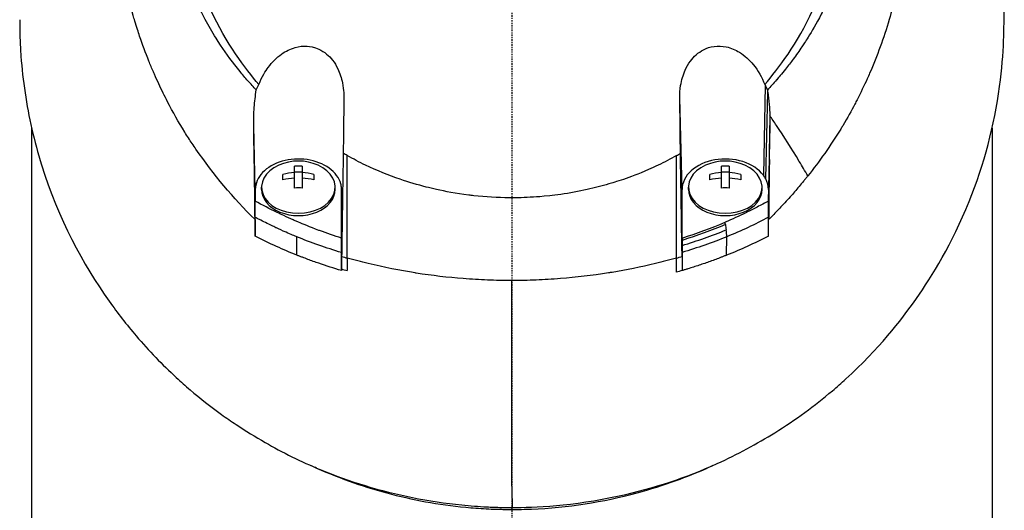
# Model space of a CAD drawing. Header units: millimetres. Extents: x 0 to 4378, y 0 to 2376.
# Tile 172 of 224: x 2207 to 2299, y 1710 to 1756. Entities that reach past the tile are written whole.
import ezdxf

# ---------------------------------------------------------------- set-up
doc = ezdxf.new("R2010")
doc.units = ezdxf.units.MM
doc.header["$LTSCALE"] = 0.2
doc.linetypes.add('CENTER2', pattern=[1.125, 0.75, -0.125, 0.125, -0.125])
doc.layers.add('02_Center Line', color=1, linetype='CENTER2')

# ---------------------------------------------------------------- blocks, each defined once
blk = doc.blocks.new('Blk$A01R1-4W24F')
for p, q in [((23.754, 1090.02), (23.572, 1081.611)), ((15.954, 1080.274), (15.742, 1088.861)), ((23.789, 1081.268), (23.976, 1089.402)), ((-45, 1086.043), (-45, 1040.65)), ((-24.042, 1080.274), (-24.19, 1086.281)), ((24.19, 1086.262), (24.042, 1080.274)), ((45, 1086.009), (45, 1040.65)), ((-20.363, 1080.413), (-20.363, 1082.463)), ((-19.638, 1082.463), (-19.638, 1080.413)), ((19.637, 1080.413), (19.637, 1082.463)), ((20.362, 1082.463), (20.362, 1080.413)), ((24.042, 1079.192), (24.138, 1083.081)), ((-21.45, 1081.182), (-21.45, 1081.694)), ((-20.363, 1081.936), (-19.638, 1081.936)), ((-18.55, 1081.694), (-18.55, 1081.182)), ((18.55, 1081.182), (18.55, 1081.694)), ((19.637, 1081.936), (20.362, 1081.936)), ((21.45, 1081.694), (21.45, 1081.182)), ((-24.042, 1080.274), (-24.042, 1079.185)), ((-23.45, 1080.274), (-23.45, 1080.486)), ((-16.55, 1080.274), (-16.55, 1080.486)), ((15.954, 1075.731), (15.954, 1080.274)), ((16.55, 1080.274), (16.55, 1080.486)), ((23.45, 1080.274), (23.45, 1080.486)), ((24.042, 1080.274), (24.042, 1079.192)), ((-15.877, 1078.852), (-15.954, 1075.724)), ((-21.5, 1077.886), (-21.5, 1077.886)), ((21.5, 1077.884), (21.5, 1077.885)), ((-18.5, 1076.609), (-18.5, 1076.611)), ((16.491, 1075.902), (16.49, 1075.902)), ((18.5, 1076.609), (18.5, 1076.609)), ((-20.133, 1074.124), (-20.143, 1075.844)), ((-18.5, 1075.214), (-18.5, 1075.214)), ((-15.954, 1075.569), (-15.954, 1073.766)), ((15.954, 1075.512), (15.954, 1074.004)), ((20.133, 1074.124), (20.143, 1075.849)), ((-0.001, 1050.314), (0.032, 1050.495))]:
    blk.add_line(p, q)
for centre, radius, start, end in [((0, 1097), 34, 349.8634, 349.87184), ((-20, 1078.421), 4.52, 65.95452, 114.04548), ((20, 1078.421), 4.52, 65.95452, 114.04548)]:
    blk.add_arc(centre, radius, start, end)
for centre, major_axis, ratio, start_param, end_param in [((25.746, 1083.82), (-4.318, 6.861), 0.066355, 5.03673, 5.186484), ((-15.465, 1127.65), (0.009, -189.034), 0.000173, 1.282225, 1.334851), ((-20, 1080.486), (-3.45, 0), 0.706849, 5.275451, 10.432512), ((-20, 1079.446), (-4.281, 0), 0.707364, 4.627603, 4.797175), ((20, 1080.486), (-3.45, 0), 0.706849, 5.275451, 10.432512), ((20, 1079.446), (-4.281, 0), 0.707364, 4.627603, 4.797175), ((-82.949, 1038.089), (-122.611, -1.093), 0.817867, 3.578968, 3.594019), ((-20, 1078.677), (-4.505, 0), 0.707364, 4.792943, 5.040089), ((-20, 1078.677), (-4.505, 0), 0.707364, 4.384689, 4.631835), ((20, 1078.677), (-4.505, 0), 0.707364, 4.792943, 5.040089), ((20, 1078.677), (-4.505, 0), 0.707364, 4.384689, 4.631835), ((19.998, 1080.274), (4.044, 0), 0.706849, 0.355192, 0.486778), ((-20, 1078.165), (4.505, 0), 0.707364, 1.65135, 1.898497), ((-20, 1078.165), (4.505, 0), 0.707364, 1.243096, 1.490243), ((20, 1078.165), (4.505, 0), 0.707364, 1.65135, 1.898497), ((20, 1078.165), (4.505, 0), 0.707364, 1.243096, 1.490243), ((21.007, 1080.402), (-3.021, 0.364), 0.806654, 3.238126, 3.649365), ((-20, 1080.274), (-3.45, 0), 0.706849, 0, 3.141593), ((-20, 1077.396), (4.281, 0), 0.707364, 1.486011, 1.655582), ((20, 1080.274), (-3.45, 0), 0.706849, 0, 3.141593), ((20, 1077.396), (4.281, 0), 0.707364, 1.486011, 1.655582), ((14.734, 2513.997), (-15.358, 2810.661), 0.019308, 2.107157, 2.107804), ((-17.57, 2507.736), (-13.082, -2797.514), 0.020098, 1.033584, 1.034234), ((20, 1076.395), (-3.531, 0), 0.707072, 0.192677, 0.192795), ((-0.557, 1099.867), (40.367, -0.369), 0.695009, 4.327531, 4.341375), ((312.34, 1070.264), (-327.572, 13.055), 0.877312, 0.032916, 0.036985), ((0.485, 1099.99), (-40.482, -0.373), 0.696524, 1.942527, 1.956452), ((14.673, 1501.593), (-0.363, 893.074), 0.000745, 4.21124, 4.21293), ((-0.263, 1098.978), (40.766, 0.275), 0.693469, 4.312155, 4.326464), ((-0.101, 1108.949), (-0.016, 181.659), 0.000557, 4.396308, 4.506169), ((31.934, 1245.725), (11.016, 393.304), 0.077455, 2.086587, 2.092395)]:
    blk.add_ellipse(centre, major_axis=major_axis, ratio=ratio, start_param=start_param, end_param=end_param)
for points, knots in [([(-24.065, 1077.464), (-26.106, 1079.481), (-27.952, 1081.673), (-29.837, 1084.399), (-30.073, 1084.751), (-30.42, 1085.286), (-30.54, 1085.475), (-31.26, 1086.624), (-31.751, 1087.501), (-32.527, 1089.014), (-32.815, 1089.599), (-33.22, 1090.462), (-33.359, 1090.766), (-33.528, 1091.15), (-33.563, 1091.232), (-33.736, 1091.633), (-33.875, 1091.965), (-34.321, 1093.07), (-34.611, 1093.849), (-34.947, 1094.84), (-35.014, 1095.044), (-35.166, 1095.517), (-35.25, 1095.787), (-35.383, 1096.233), (-35.434, 1096.409), (-36.161, 1098.963), (-36.621, 1101.398), (-36.904, 1104.486), (-36.946, 1105.117), (-36.999, 1106.366), (-37.009, 1106.982), (-36.995, 1108.815), (-36.927, 1110.027), (-36.763, 1111.561), (-36.724, 1111.884), (-36.639, 1112.519), (-36.592, 1112.844), (-36.515, 1113.325), (-36.489, 1113.484), (-36.437, 1113.788), (-36.41, 1113.939), (-36.28, 1114.652), (-36.161, 1115.223), (-35.959, 1116.086), (-35.886, 1116.38), (-35.735, 1116.958), (-35.657, 1117.244), (-35.411, 1118.101), (-35.233, 1118.666), (-34.66, 1120.345), (-34.22, 1121.45), (-33.235, 1123.611), (-32.688, 1124.669), (-31.484, 1126.739), (-30.832, 1127.744), (-29.779, 1129.202), (-29.416, 1129.682), (-28.665, 1130.621), (-28.279, 1131.081), (-27.483, 1131.984), (-27.072, 1132.428), (-24.96, 1134.599), (-23.102, 1136.174), (-19.561, 1138.634), (-17.948, 1139.589), (-15.016, 1141.055), (-13.725, 1141.615), (-11.912, 1142.29), (-11.413, 1142.464), (-10.691, 1142.7), (-10.47, 1142.769), (-9.834, 1142.965), (-9.413, 1143.086), (-8.267, 1143.397), (-7.528, 1143.575), (-6.226, 1143.847), (-5.665, 1143.951), (-4.892, 1144.075), (-4.68, 1144.107), (-3.726, 1144.242), (-2.981, 1144.323), (-1.487, 1144.432), (-0.738, 1144.46), (0.012, 1144.46)], [0.000001, 0.000001, 0.000001, 0.000001, 0.87198, 0.87198, 0.998176, 0.998176, 1.064575, 1.064575, 1.41457, 1.41457, 1.596219, 1.596219, 1.693857, 1.693857, 1.719166, 1.719166, 1.837725, 1.837725, 2.111396, 2.111396, 2.182409, 2.182409, 2.276499, 2.276499, 2.337341, 2.337341, 3.162147, 3.162147, 3.373842, 3.373842, 3.579811, 3.579811, 3.984502, 3.984502, 4.09507, 4.09507, 4.202311, 4.202311, 4.255972, 4.255972, 4.304596, 4.304596, 4.486711, 4.486711, 4.581165, 4.581165, 4.673894, 4.673894, 4.859509, 4.859509, 5.231419, 5.231419, 5.60592, 5.60592, 5.979077, 5.979077, 6.165933, 6.165933, 6.351964, 6.351964, 6.539189, 6.539189, 7.288579, 7.288579, 7.860772, 7.860772, 8.290537, 8.290537, 8.451715, 8.451715, 8.522248, 8.522248, 8.654959, 8.654959, 8.889881, 8.889881, 9.06617, 9.06617, 9.132077, 9.132077, 9.362293, 9.362293, 9.592797, 9.592797, 9.592797, 9.592797]), ([(0.012, 1144.46), (0.798, 1144.46), (1.618, 1144.429), (2.467, 1144.36), (3.256, 1144.297), (4.07, 1144.202), (4.907, 1144.073), (5.088, 1144.045), (5.27, 1144.015), (5.453, 1143.984), (6.94, 1143.73), (8.355, 1143.393), (9.696, 1143.003), (10.052, 1142.899), (10.403, 1142.791), (10.749, 1142.68), (11.955, 1142.292), (13.142, 1141.845), (14.307, 1141.342), (15.804, 1140.695), (17.262, 1139.954), (18.669, 1139.124), (19.292, 1138.756), (19.906, 1138.37), (20.509, 1137.967), (21.268, 1137.46), (22.003, 1136.93), (22.713, 1136.38), (24.02, 1135.367), (25.24, 1134.284), (26.371, 1133.146), (27.123, 1132.389), (27.835, 1131.608), (28.506, 1130.806), (28.877, 1130.363), (29.234, 1129.916), (29.577, 1129.464), (30.589, 1128.134), (31.485, 1126.768), (32.27, 1125.385), (32.961, 1124.169), (33.565, 1122.94), (34.09, 1121.71), (34.824, 1119.988), (35.387, 1118.296), (35.812, 1116.665), (35.846, 1116.536), (35.879, 1116.407), (35.911, 1116.278), (36.011, 1115.876), (36.104, 1115.473), (36.189, 1115.071), (36.275, 1114.664), (36.354, 1114.258), (36.426, 1113.852), (36.498, 1113.442), (36.564, 1113.033), (36.623, 1112.624), (36.681, 1112.226), (36.732, 1111.827), (36.777, 1111.429), (36.778, 1111.415), (36.78, 1111.401), (36.782, 1111.387), (36.972, 1109.672), (37.036, 1107.992), (36.994, 1106.36), (36.948, 1104.603), (36.782, 1102.903), (36.522, 1101.272), (36.498, 1101.12), (36.473, 1100.969), (36.447, 1100.818), (36.177, 1099.237), (35.814, 1097.69), (35.37, 1096.185), (34.858, 1094.453), (34.238, 1092.774), (33.534, 1091.163), (33.459, 1090.992), (33.383, 1090.822), (33.306, 1090.651), (33.008, 1089.996), (32.688, 1089.336), (32.359, 1088.69), (32.285, 1088.545), (32.211, 1088.4), (32.135, 1088.255), (31.818, 1087.648), (31.463, 1086.998), (31.016, 1086.254), (30.954, 1086.15), (30.889, 1086.044), (30.823, 1085.937), (30.362, 1085.185), (29.847, 1084.406), (29.318, 1083.655), (28.807, 1082.931), (28.283, 1082.232), (27.742, 1081.554)], [0, 0, 0, 0, 0.0293646, 0.0293646, 0.0293646, 0.0566154, 0.0566154, 0.0566154, 0.0625, 0.0625, 0.0625, 0.1118856, 0.1118856, 0.1118856, 0.125, 0.125, 0.125, 0.1687706, 0.1687706, 0.1687706, 0.2250488, 0.2250488, 0.2250488, 0.25, 0.25, 0.25, 0.2807426, 0.2807426, 0.2807426, 0.3373462, 0.3373462, 0.3373462, 0.375, 0.375, 0.375, 0.394127, 0.394127, 0.394127, 0.4504604, 0.4504604, 0.4504604, 0.5, 0.5, 0.5, 0.5625, 0.5625, 0.5625, 0.5671142, 0.5671142, 0.5671142, 0.581501, 0.581501, 0.581501, 0.5960263, 0.5960263, 0.5960263, 0.6106942, 0.6106942, 0.6106942, 0.625, 0.625, 0.625, 0.6254725, 0.6254725, 0.6254725, 0.6826656, 0.6826656, 0.6826656, 0.7442648, 0.7442648, 0.7442648, 0.75, 0.75, 0.75, 0.8049855, 0.8049855, 0.8049855, 0.8682916, 0.8682916, 0.8682916, 0.875, 0.875, 0.875, 0.9005062, 0.9005062, 0.9005062, 0.90625, 0.90625, 0.90625, 0.9336735, 0.9336735, 0.9336735, 0.9375, 0.9375, 0.9375, 0.9693103, 0.9693103, 0.9693103, 1, 1, 1, 1]), ([(-23.946, 1089.596), (-24.213, 1089.878), (-24.475, 1090.168), (-24.979, 1090.743), (-25.228, 1091.037), (-25.633, 1091.534), (-25.794, 1091.735), (-26.581, 1092.748), (-27.171, 1093.586), (-28.079, 1095.029), (-28.421, 1095.617), (-29.171, 1097.009), (-29.566, 1097.827), (-30.125, 1099.132), (-30.316, 1099.611), (-30.698, 1100.647), (-30.886, 1101.204), (-31.251, 1102.411), (-31.424, 1103.06), (-31.748, 1104.461), (-31.891, 1105.215), (-32.135, 1106.837), (-32.226, 1107.708), (-32.293, 1108.807), (-32.304, 1109.032), (-32.331, 1109.752), (-32.337, 1110.251), (-32.324, 1111.244), (-32.305, 1111.738), (-32.242, 1112.732), (-32.197, 1113.23), (-32.083, 1114.213), (-32.013, 1114.709), (-31.858, 1115.631), (-31.77, 1116.099), (-31.618, 1116.802), (-31.56, 1117.054), (-31.381, 1117.791), (-31.252, 1118.269), (-30.98, 1119.182), (-30.843, 1119.608), (-30.529, 1120.514), (-30.351, 1120.987), (-29.973, 1121.92), (-29.773, 1122.38), (-28.713, 1124.659), (-27.681, 1126.4), (-26.178, 1128.446), (-25.866, 1128.85), (-25.223, 1129.641), (-24.891, 1130.029), (-23.869, 1131.167), (-23.15, 1131.893), (-21.638, 1133.278), (-20.846, 1133.937), (-19.314, 1135.091), (-18.584, 1135.595), (-16.518, 1136.9), (-15.143, 1137.638), (-12.645, 1138.759), (-11.549, 1139.183), (-9.592, 1139.823), (-8.742, 1140.065), (-7.238, 1140.429), (-6.589, 1140.567), (-5.69, 1140.729), (-5.444, 1140.77), (-4.337, 1140.945), (-3.473, 1141.047), (-1.733, 1141.183), (-0.861, 1141.218), (0.011, 1141.217)], [0.000001, 0.000001, 0.000001, 0.000001, 0.11946, 0.11946, 0.241052, 0.241052, 0.321692, 0.321692, 0.643653, 0.643653, 0.858623, 0.858623, 1.144694, 1.144694, 1.308122, 1.308122, 1.494874, 1.494874, 1.708069, 1.708069, 1.951832, 1.951832, 2.230695, 2.230695, 2.303189, 2.303189, 2.46479, 2.46479, 2.625297, 2.625297, 2.787922, 2.787922, 2.946664, 2.946664, 3.08253, 3.08253, 3.156368, 3.156368, 3.305764, 3.305764, 3.43529, 3.43529, 3.579096, 3.579096, 3.721833, 3.721833, 4.292184, 4.292184, 4.435257, 4.435257, 4.578157, 4.578157, 4.862917, 4.862917, 5.148905, 5.148905, 5.393875, 5.393875, 5.822939, 5.822939, 6.144758, 6.144758, 6.385994, 6.385994, 6.566823, 6.566823, 6.63475, 6.63475, 6.873456, 6.873456, 7.112007, 7.112007, 7.112007, 7.112007]), ([(0.011, 1141.217), (0.381, 1141.217), (1.185, 1141.219), (2.417, 1141.13), (3.126, 1141.079), (3.691, 1141.016), (4.113, 1140.964), (4.409, 1140.927), (4.635, 1140.896), (4.792, 1140.873), (5.923, 1140.708), (7.045, 1140.486), (8.151, 1140.208), (8.588, 1140.099), (9.022, 1139.98), (9.454, 1139.853), (10.334, 1139.594), (11.202, 1139.3), (12.056, 1138.971), (13.181, 1138.537), (14.281, 1138.044), (15.349, 1137.493), (15.493, 1137.419), (15.632, 1137.345), (15.767, 1137.274), (17.391, 1136.406), (18.342, 1135.747), (18.735, 1135.479), (18.776, 1135.451), (18.939, 1135.341), (19.22, 1135.142), (19.732, 1134.779), (20.639, 1134.126), (21.837, 1133.074), (22.012, 1132.92), (22.186, 1132.764), (22.358, 1132.606), (23.34, 1131.706), (24.27, 1130.741), (25.138, 1129.718), (25.802, 1128.935), (26.429, 1128.118), (27.017, 1127.27), (27.195, 1127.012), (27.362, 1126.763), (27.518, 1126.522), (28.57, 1124.904), (29.148, 1123.714), (29.456, 1123.067), (29.499, 1122.976), (29.536, 1122.896), (29.569, 1122.827), (29.791, 1122.347), (30.319, 1121.231), (30.906, 1119.401), (31.039, 1118.987), (31.174, 1118.536), (31.305, 1118.048), (31.545, 1117.158), (31.722, 1116.337), (31.856, 1115.591), (32.033, 1114.612), (32.136, 1113.764), (32.202, 1113.053), (32.247, 1112.571), (32.277, 1112.122), (32.296, 1111.706), (32.317, 1111.273), (32.326, 1110.876), (32.328, 1110.516), (32.33, 1110.258), (32.329, 1110), (32.324, 1109.742), (32.316, 1109.324), (32.299, 1108.905), (32.273, 1108.487), (32.262, 1108.315), (32.25, 1108.144), (32.237, 1107.972), (32.186, 1107.335), (32.114, 1106.692), (32.019, 1106.044), (31.901, 1105.246), (31.749, 1104.44), (31.559, 1103.629), (31.505, 1103.401), (31.449, 1103.172), (31.389, 1102.942), (31.242, 1102.377), (31.078, 1101.815), (30.898, 1101.259), (30.645, 1100.477), (30.359, 1099.705), (30.042, 1098.944), (29.929, 1098.672), (29.811, 1098.401), (29.69, 1098.132), (29.453, 1097.609), (29.22, 1097.133), (28.998, 1096.702), (28.527, 1095.79), (28.104, 1095.078), (27.773, 1094.546), (27.525, 1094.148), (27.327, 1093.851), (27.192, 1093.649), (26.929, 1093.257), (26.656, 1092.87), (26.374, 1092.489), (26.142, 1092.176), (25.904, 1091.867), (25.66, 1091.562), (25.27, 1091.074), (24.986, 1090.745), (24.826, 1090.562), (24.82, 1090.556), (24.815, 1090.549), (24.809, 1090.543), (24.528, 1090.221), (24.241, 1089.905), (23.947, 1089.594)], [-1, -1, -1, -1, -0.967857, -0.967857, -0.967857, -0.948942, -0.948942, -0.948942, -0.935714, -0.935714, -0.935714, -0.889625, -0.889625, -0.889625, -0.871429, -0.871429, -0.871429, -0.83445, -0.83445, -0.83445, -0.785714, -0.785714, -0.785714, -0.781613, -0.781613, -0.781613, -0.732143, -0.732143, -0.732143, -0.713138, -0.713138, -0.713138, -0.678571, -0.678571, -0.678571, -0.668891, -0.668891, -0.668891, -0.613661, -0.613661, -0.613661, -0.571429, -0.571429, -0.571429, -0.563197, -0.563197, -0.563197, -0.507759, -0.507759, -0.507759, -0.5, -0.5, -0.5, -0.441747, -0.441747, -0.441747, -0.428571, -0.428571, -0.428571, -0.397698, -0.397698, -0.397698, -0.357143, -0.357143, -0.357143, -0.339649, -0.339649, -0.339649, -0.321429, -0.321429, -0.321429, -0.310561, -0.310561, -0.310561, -0.292949, -0.292949, -0.292949, -0.285714, -0.285714, -0.285714, -0.258021, -0.258021, -0.258021, -0.223914, -0.223914, -0.223914, -0.214286, -0.214286, -0.214286, -0.189719, -0.189719, -0.189719, -0.155218, -0.155218, -0.155218, -0.142857, -0.142857, -0.142857, -0.12766, -0.12766, -0.12766, -0.095508, -0.095508, -0.095508, -0.071429, -0.071429, -0.071429, -0.051836, -0.051836, -0.051836, -0.035714, -0.035714, -0.035714, -0.017857, -0.017857, -0.017857, -0.017513, -0.017513, -0.017513, 0, 0, 0, 0]), ([(-23.702, 1090.117), (-24.989, 1091.609), (-26.745, 1093.903), (-29.376, 1099.641), (-30.152, 1102.286), (-30.787, 1106.795), (-30.862, 1108.615), (-30.545, 1114.512), (-29.442, 1118.18), (-26.207, 1124.706), (-23.844, 1127.763), (-18.339, 1132.603), (-15.349, 1134.449), (-10.681, 1136.371), (-9.214, 1136.857), (-6.392, 1137.577), (-5.041, 1137.834), (-2.486, 1138.157), (-1.233, 1138.247), (0.011, 1138.246)], [0.000001, 0.000001, 0.000001, 0.000001, 0.607771, 0.607771, 1.082512, 1.082512, 1.397802, 1.397802, 2.118274, 2.118274, 2.902051, 2.902051, 3.602042, 3.602042, 3.908849, 3.908849, 4.182215, 4.182215, 4.425038, 4.425038, 4.425038, 4.425038]), ([(23.703, 1090.114), (24.989, 1091.605), (26.745, 1093.896), (29.375, 1099.629), (30.152, 1102.271), (30.789, 1106.775), (30.865, 1108.594), (30.552, 1114.49), (29.452, 1118.159), (26.223, 1124.688), (23.862, 1127.747), (18.361, 1132.59), (15.373, 1134.438), (10.705, 1136.364), (9.238, 1136.85), (6.417, 1137.572), (5.066, 1137.83), (2.51, 1138.155), (1.256, 1138.246), (0.011, 1138.246)], [-6.796105, -6.796105, -6.796105, -6.796105, -5.863118, -5.863118, -5.134414, -5.134414, -4.650457, -4.650457, -3.543767, -3.543767, -2.339879, -2.339879, -1.264734, -1.264734, -0.793197, -0.793197, -0.373483, -0.373483, 0, 0, 0, 0]), ([(0.032, 1050.495), (2.084, 1050.491), (5.674, 1050.627), (13.304, 1052.292), (16.378, 1053.309), (21.153, 1055.465), (22.963, 1056.448), (25.625, 1058.106), (26.558, 1058.736), (28.345, 1060.039), (29.2, 1060.71), (30.473, 1061.786), (30.899, 1062.161), (34.343, 1065.304), (36.464, 1068.002), (39.388, 1072.167), (41.258, 1075.19), (44.27, 1082.651), (45.214, 1086.286), (46.151, 1093.178), (46.131, 1095.598), (46.125, 1098.478), (46.138, 1100.418), (45.679, 1104.855), (45.376, 1106.7), (43.899, 1113.124), (42.341, 1116.672), (40.376, 1120.492), (39.608, 1121.82), (37.169, 1125.578), (35.293, 1127.951), (31.145, 1132.204), (29.053, 1133.971), (26.916, 1135.495)], [0, 0, 0, 0, 0.615438, 0.615438, 1.069569, 1.069569, 1.371276, 1.371276, 1.544721, 1.544721, 1.716113, 1.716113, 1.805171, 1.805171, 2.453917, 2.453917, 3.119268, 3.119268, 3.710855, 3.710855, 4.236876, 4.236876, 4.642605, 4.642605, 4.934699, 4.934699, 5.667174, 5.667174, 6.066186, 6.066186, 6.818123, 6.818123, 7.507371, 7.507371, 7.507371, 7.507371]), ([(-46.119, 1096.18), (-46.119, 1095.908), (-46.119, 1095.666), (-46.109, 1095.038), (-46.101, 1094.753), (-46.071, 1093.896), (-46.04, 1093.325), (-45.916, 1091.614), (-45.789, 1090.475), (-45.279, 1087.064), (-44.763, 1084.806), (-42.479, 1077.48), (-40.207, 1073.29), (-37.335, 1069.257), (-36.924, 1068.706), (-36.09, 1067.634), (-35.646, 1067.087), (-34.014, 1065.171), (-32.768, 1063.882), (-31.018, 1062.272), (-30.585, 1061.888), (-29.194, 1060.703), (-28.221, 1059.94), (-26.756, 1058.886), (-26.299, 1058.569), (-24.958, 1057.677), (-24.054, 1057.118), (-21.497, 1055.656), (-19.769, 1054.794), (-15.232, 1052.917), (-12.337, 1052.032), (-7.789, 1051.118), (-6.245, 1050.884), (-3.903, 1050.648), (-3.118, 1050.589), (-2.134, 1050.54), (-1.937, 1050.532), (-1.594, 1050.519), (-1.445, 1050.515), (-1.076, 1050.505), (-0.854, 1050.5), (-0.522, 1050.496), (-0.411, 1050.496), (-0.245, 1050.495), (-0.189, 1050.495), (-0.064, 1050.495), (-0.007, 1050.495), (0.032, 1050.495)], [0, 0, 0, 0, 0.115596, 0.115596, 0.212113, 0.212113, 0.405093, 0.405093, 0.790972, 0.790972, 1.563393, 1.563393, 3.332159, 3.332159, 3.60987, 3.60987, 3.890806, 3.890806, 4.623507, 4.623507, 4.856845, 4.856845, 5.35641, 5.35641, 5.576842, 5.576842, 5.990665, 5.990665, 6.711546, 6.711546, 7.79125, 7.79125, 8.330789, 8.330789, 8.599474, 8.599474, 8.666532, 8.666532, 8.716444, 8.716444, 8.791539, 8.791539, 8.829086, 8.829086, 8.847858, 8.847858, 8.871461, 8.871461, 8.871461, 8.871461]), ([(-23.702, 1090.117), (-23.414, 1090.856), (-23.075, 1091.379), (-22.474, 1092.192), (-22.051, 1092.627), (-21.182, 1093.239), (-20.754, 1093.451), (-19.936, 1093.681), (-19.556, 1093.727), (-18.93, 1093.687), (-18.531, 1093.633), (-17.816, 1093.301), (-17.574, 1093.146), (-17.148, 1092.791), (-16.963, 1092.597), (-16.607, 1092.141), (-16.444, 1091.873), (-16.104, 1091.17), (-15.959, 1090.717), (-15.736, 1089.595), (-15.737, 1089.04), (-15.747, 1088.399), (-15.75, 1088.174), (-15.768, 1086.523), (-15.784, 1085.139), (-15.802, 1083.671)], [-1.7193, -1.7193, -1.7193, -1.7193, -1.556708, -1.556708, -1.329106, -1.329106, -1.145925, -1.145925, -0.996981, -0.996981, -0.898581, -0.898581, -0.842466, -0.842466, -0.790237, -0.790237, -0.729818, -0.729818, -0.639276, -0.639276, -0.510567, -0.510567, -0.441089, -0.441089, -0.000001, -0.000001, -0.000001, -0.000001]), ([(15.742, 1088.861), (15.737, 1089.247), (15.763, 1089.634), (15.901, 1090.513), (16.04, 1091.005), (16.379, 1091.759), (16.54, 1092.042), (16.893, 1092.519), (17.074, 1092.72), (17.485, 1093.083), (17.713, 1093.241), (18.272, 1093.528), (18.606, 1093.634), (19.336, 1093.735), (19.722, 1093.715), (20.535, 1093.537), (20.95, 1093.36), (21.823, 1092.822), (22.256, 1092.426), (23.08, 1091.426), (23.443, 1090.787), (23.703, 1090.114)], [-1.287776, -1.287776, -1.287776, -1.287776, -1.17213, -1.17213, -1.019695, -1.019695, -0.921183, -0.921183, -0.838385, -0.838385, -0.753104, -0.753104, -0.6452, -0.6452, -0.526866, -0.526866, -0.39063, -0.39063, -0.216277, -0.216277, -0.000001, -0.000001, -0.000001, -0.000001]), ([(-23.946, 1089.596), (-23.911, 1089.685), (-23.873, 1089.774), (-23.792, 1089.948), (-23.748, 1090.033), (-23.702, 1090.117)], [0.000001, 0.000001, 0.000001, 0.000001, 0.03091282, 0.03091282, 0.06156354, 0.06156354, 0.06156354, 0.06156354]), ([(23.703, 1090.114), (23.712, 1090.099), (23.721, 1090.083), (23.738, 1090.051), (23.746, 1090.036), (23.754, 1090.02)], [0.000001, 0.000001, 0.000001, 0.000001, 0.00573737, 0.00573737, 0.01147026, 0.01147026, 0.01147026, 0.01147026]), ([(23.754, 1090.02), (23.791, 1089.951), (23.825, 1089.881), (23.889, 1089.739), (23.919, 1089.666), (23.947, 1089.594)], [-0.0500658, -0.0500658, -0.0500658, -0.0500658, -0.02509441, -0.02509441, -0.0000013, -0.0000013, -0.0000013, -0.0000013]), ([(-24.19, 1086.281), (-24.199, 1086.84), (-24.179, 1087.403), (-24.095, 1088.505), (-24.03, 1089.055), (-23.946, 1089.596)], [0.000001, 0.000001, 0.000001, 0.000001, 0.1746079, 0.1746079, 0.3493254, 0.3493254, 0.3493254, 0.3493254]), ([(15.802, 1083.67), (15.791, 1084.543), (15.782, 1085.396), (15.762, 1087.135), (15.752, 1088.012), (15.742, 1088.861)], [0, 0, 0, 0, 0.2619947, 0.2619947, 0.5224569, 0.5224569, 0.5224569, 0.5224569]), ([(23.947, 1089.594), (23.952, 1089.562), (23.957, 1089.53), (23.967, 1089.466), (23.972, 1089.434), (23.976, 1089.402)], [-0.02064642, -0.02064642, -0.02064642, -0.02064642, -0.01032333, -0.01032333, -0.000001, -0.000001, -0.000001, -0.000001]), ([(23.976, 1089.402), (24.033, 1089.019), (24.079, 1088.632), (24.145, 1087.9), (24.167, 1087.554), (24.18, 1087.207)], [-0.2327954, -0.2327954, -0.2327954, -0.2327954, -0.1091652, -0.1091652, -0.0000023, -0.0000023, -0.0000023, -0.0000023]), ([(24.18, 1087.207), (24.186, 1087.049), (24.189, 1086.891), (24.193, 1086.576), (24.192, 1086.419), (24.19, 1086.262)], [0.00000234, 0.00000234, 0.00000234, 0.00000234, 0.04985193, 0.04985193, 0.09909559, 0.09909559, 0.09909559, 0.09909559]), ([(-24.065, 1077.464), (-24.082, 1078.866), (-24.099, 1080.359), (-24.142, 1083.342), (-24.167, 1084.851), (-24.19, 1086.281)], [0.000001, 0.000001, 0.000001, 0.000001, 0.4445869, 0.4445869, 0.8865288, 0.8865288, 0.8865288, 0.8865288]), ([(24.138, 1083.081), (24.147, 1083.62), (24.155, 1084.141), (24.172, 1085.199), (24.181, 1085.731), (24.19, 1086.262)], [-0.3335568, -0.3335568, -0.3335568, -0.3335568, -0.1665993, -0.1665993, -0.0000015, -0.0000015, -0.0000015, -0.0000015]), ([(-15.802, 1083.671), (-15.814, 1082.865), (-15.826, 1082.061), (-15.851, 1080.454), (-15.864, 1079.653), (-15.877, 1078.852)], [0.000001, 0.000001, 0.000001, 0.000001, 0.2490275, 0.2490275, 0.498054, 0.498054, 0.498054, 0.498054]), ([(-15.431, 1083.461), (-15.481, 1083.489), (-15.543, 1083.525), (-15.678, 1083.601), (-15.74, 1083.636), (-15.802, 1083.671)], [-0.04707166, -0.04707166, -0.04707166, -0.04707166, -0.02156687, -0.02156687, -0.00000099, -0.00000099, -0.00000099, -0.00000099]), ([(0.006, 1079.499), (-0.074, 1079.499), (-0.153, 1079.499), (-0.233, 1079.5), (-1.344, 1079.508), (-2.452, 1079.574), (-3.552, 1079.695), (-3.714, 1079.713), (-3.876, 1079.732), (-4.038, 1079.752), (-5.255, 1079.904), (-6.257, 1080.097), (-7.052, 1080.275), (-7.419, 1080.356), (-7.742, 1080.435), (-8.022, 1080.507), (-8.842, 1080.717), (-9.652, 1080.959), (-10.45, 1081.231), (-11.561, 1081.611), (-12.648, 1082.05), (-13.699, 1082.554), (-14.288, 1082.837), (-14.866, 1083.139), (-15.431, 1083.461)], [-1, -1, -1, -1, -0.9852531, -0.9852531, -0.9852531, -0.7801742, -0.7801742, -0.7801742, -0.75, -0.75, -0.75, -0.5788911, -0.5788911, -0.5788911, -0.5, -0.5, -0.5, -0.3424334, -0.3424334, -0.3424334, -0.1230002, -0.1230002, -0.1230002, 0, 0, 0, 0]), ([(15.431, 1083.459), (14.867, 1083.139), (14.292, 1082.838), (13.706, 1082.556), (13.406, 1082.411), (13.103, 1082.272), (12.798, 1082.138), (11.867, 1081.729), (11.081, 1081.439), (10.464, 1081.227), (9.826, 1081.008), (9.367, 1080.871), (9.096, 1080.792), (8.426, 1080.597), (7.749, 1080.423), (7.067, 1080.271), (6.25, 1080.09), (5.425, 1079.94), (4.594, 1079.822), (4.201, 1079.767), (3.858, 1079.725), (3.566, 1079.693), (2.738, 1079.603), (2.315, 1079.581), (2.304, 1079.58), (1.542, 1079.525), (0.774, 1079.499), (0.006, 1079.499)], [-1, -1, -1, -1, -0.8785338, -0.8785338, -0.8785338, -0.8163265, -0.8163265, -0.8163265, -0.6958429, -0.6958429, -0.6958429, -0.5714286, -0.5714286, -0.5714286, -0.4413073, -0.4413073, -0.4413073, -0.2857143, -0.2857143, -0.2857143, -0.2483992, -0.2483992, -0.2483992, -0.1428571, -0.1428571, -0.1428571, 0, 0, 0, 0]), ([(15.431, 1083.459), (15.481, 1083.487), (15.544, 1083.523), (15.678, 1083.6), (15.74, 1083.634), (15.802, 1083.67)], [0.0000016, 0.0000016, 0.0000016, 0.0000016, 0.0174157, 0.0174157, 0.03206713, 0.03206713, 0.03206713, 0.03206713]), ([(15.431, 1073.854), (15.431, 1074.821), (15.431, 1075.772), (15.431, 1076.71), (15.431, 1076.712), (15.431, 1079.036), (15.431, 1081.28), (15.431, 1083.459)], [0, 0, 0, 0, 0.298752, 0.298752, 0.299152, 0.299152, 1, 1, 1, 1]), ([(15.954, 1074.004), (15.939, 1074.907), (15.925, 1075.811), (15.905, 1077.027), (15.901, 1077.336), (15.889, 1078.057), (15.883, 1078.469), (15.851, 1080.472), (15.826, 1082.066), (15.802, 1083.67)], [0.000011, 0.000011, 0.000011, 0.000011, 0.283245, 0.283245, 0.37959, 0.37959, 0.507687, 0.507687, 1.002395, 1.002395, 1.002395, 1.002395]), ([(-15.954, 1075.724), (-15.954, 1077.138), (-15.954, 1078.551), (-15.954, 1079.965), (-15.954, 1080.106), (-15.949, 1080.247), (-15.957, 1080.389), (-15.965, 1080.53), (-15.988, 1080.672), (-16.025, 1080.81), (-16.174, 1081.362), (-16.555, 1081.877), (-17.12, 1082.282), (-17.684, 1082.686), (-18.409, 1082.962), (-19.188, 1083.074), (-19.967, 1083.187), (-20.8, 1083.131), (-21.533, 1082.918), (-22.266, 1082.706), (-22.915, 1082.332), (-23.357, 1081.865), (-23.8, 1081.398), (-24.042, 1080.837), (-24.042, 1080.274)], [-1, -1, -1, -1, -0.687492, -0.687492, -0.687492, -0.656242, -0.656242, -0.656242, -0.624991, -0.624991, -0.624991, -0.499988, -0.499988, -0.499988, -0.374985, -0.374985, -0.374985, -0.249982, -0.249982, -0.249982, -0.124979, -0.124979, -0.124979, 0, 0, 0, 0]), ([(23.572, 1081.611), (23.154, 1082.174), (22.466, 1082.627), (21.645, 1082.885), (20.825, 1083.144), (19.894, 1083.202), (19.021, 1083.049), (18.147, 1082.895), (17.366, 1082.537), (16.811, 1082.035), (16.255, 1081.532), (15.951, 1080.91), (15.954, 1080.274)], [-1, -1, -1, -1, -0.75, -0.75, -0.75, -0.5, -0.5, -0.5, -0.25, -0.25, -0.25, 0, 0, 0, 0]), ([(24.138, 1083.081), (24.124, 1082.232), (24.11, 1081.275), (24.086, 1079.355), (24.077, 1078.434), (24.067, 1077.465)], [-0.6290462, -0.6290462, -0.6290462, -0.6290462, -0.3030235, -0.3030235, -0.000001, -0.000001, -0.000001, -0.000001]), ([(27.742, 1081.554), (27.722, 1081.529), (27.686, 1081.484), (27.607, 1081.385), (27.573, 1081.343), (27.471, 1081.217), (27.403, 1081.133), (27.198, 1080.883), (27.06, 1080.718), (26.643, 1080.224), (26.361, 1079.899), (25.913, 1079.397), (25.75, 1079.217), (25.341, 1078.773), (25.09, 1078.506), (24.582, 1077.98), (24.326, 1077.721), (24.067, 1077.465)], [0.0000014, 0.0000014, 0.0000014, 0.0000014, 0.0098251, 0.0098251, 0.017126, 0.017126, 0.0317085, 0.0317085, 0.0608135, 0.0608135, 0.1188975, 0.1188975, 0.1517103, 0.1517103, 0.2002367, 0.2002367, 0.248284, 0.248284, 0.248284, 0.248284]), ([(-15.954, 1075.724), (-16.634, 1075.937), (-17.324, 1076.172), (-18.008, 1076.424), (-18.029, 1076.432), (-18.051, 1076.44), (-18.073, 1076.448), (-18.962, 1076.778), (-19.593, 1077.042), (-19.998, 1077.214), (-20.047, 1077.235), (-20.093, 1077.255), (-20.135, 1077.273), (-20.254, 1077.324), (-20.373, 1077.375), (-20.492, 1077.428), (-20.788, 1077.558), (-21.083, 1077.691), (-21.376, 1077.828), (-21.582, 1077.924), (-21.787, 1078.021), (-21.99, 1078.12), (-22.697, 1078.463), (-23.376, 1078.818), (-24.042, 1079.185)], [0, 0, 0, 0, 0.2423045, 0.2423045, 0.2423045, 0.25, 0.25, 0.25, 0.4728655, 0.4728655, 0.4728655, 0.5, 0.5, 0.5, 0.5440062, 0.5440062, 0.5440062, 0.653296, 0.653296, 0.653296, 0.730478, 0.730478, 0.730478, 1, 1, 1, 1]), ([(-24.042, 1077.663), (-24.042, 1077.694), (-24.042, 1077.726), (-24.042, 1077.891), (-24.042, 1078.026), (-24.042, 1078.25), (-24.042, 1078.347), (-24.042, 1078.581), (-24.042, 1078.72), (-24.042, 1078.91), (-24.042, 1078.971), (-24.042, 1079.056), (-24.042, 1079.084), (-24.042, 1079.136), (-24.042, 1079.161), (-24.042, 1079.185)], [0.0000442, 0.0000442, 0.0000442, 0.0000442, 0.0097116, 0.0097116, 0.0511475, 0.0511475, 0.0830717, 0.0830717, 0.1307792, 0.1307792, 0.1534797, 0.1534797, 0.1642745, 0.1642745, 0.1745401, 0.1745401, 0.1745401, 0.1745401]), ([(-15.877, 1078.852), (-15.878, 1078.758), (-15.88, 1078.656), (-15.883, 1078.449), (-15.884, 1078.347), (-15.889, 1078.042), (-15.892, 1077.839), (-15.901, 1077.232), (-15.907, 1076.827), (-15.925, 1075.614), (-15.937, 1074.807), (-15.949, 1074.002)], [-0.5086362, -0.5086362, -0.5086362, -0.5086362, -0.4739534, -0.4739534, -0.441906, -0.441906, -0.3787937, -0.3787937, -0.2524889, -0.2524889, -0.000008, -0.000008, -0.000008, -0.000008]), ([(24.042, 1079.191), (23.717, 1079.013), (23.368, 1078.824), (22.992, 1078.628), (22.67, 1078.46), (22.328, 1078.287), (21.964, 1078.108), (21.953, 1078.103), (21.941, 1078.097), (21.93, 1078.092), (21.3, 1077.784), (20.656, 1077.489), (19.998, 1077.209)], [0, 0, 0, 0, 0.269103, 0.269103, 0.269103, 0.5, 0.5, 0.5, 0.508944, 0.508944, 0.508944, 1, 1, 1, 1]), ([(24.042, 1077.672), (24.042, 1077.79), (24.042, 1077.868), (24.042, 1078.204), (24.042, 1078.345), (24.042, 1078.609), (24.042, 1078.739), (24.042, 1078.976), (24.042, 1079.089), (24.042, 1079.191)], [0.000001, 0.000001, 0.000001, 0.000001, 0.0362936, 0.0362936, 0.0622013, 0.0622013, 0.0877941, 0.0877941, 0.111398, 0.111398, 0.111398, 0.111398]), ([(-20.143, 1075.844), (-20.336, 1075.922), (-20.68, 1076.063), (-21.158, 1076.273), (-21.524, 1076.434), (-21.822, 1076.571), (-22.058, 1076.682), (-22.087, 1076.695), (-22.114, 1076.708), (-22.141, 1076.721), (-22.315, 1076.803), (-22.637, 1076.955), (-23.099, 1077.184), (-23.494, 1077.381), (-23.807, 1077.541), (-24.042, 1077.663)], [-1, -1, -1, -1, -0.75, -0.75, -0.75, -0.5269223, -0.5269223, -0.5269223, -0.5, -0.5, -0.5, -0.25, -0.25, -0.25, -0.0000001, -0.0000001, -0.0000001, -0.0000001]), ([(-24.039, 1075.901), (-24.039, 1076.165), (-24.039, 1076.446), (-24.04, 1077.022), (-24.041, 1077.353), (-24.042, 1077.663)], [0, 0, 0, 0, 0.0812517, 0.0812517, 0.1775634, 0.1775634, 0.1775634, 0.1775634]), ([(20.013, 1076.99), (20.01, 1077.014), (20.008, 1077.037), (20.006, 1077.06), (20.001, 1077.114), (19.998, 1077.164), (19.998, 1077.209)], [0, 0, 0, 0, 0.294252, 0.294252, 0.294252, 1, 1, 1, 1]), ([(24.041, 1075.902), (24.041, 1076.176), (24.041, 1076.453), (24.041, 1076.885), (24.041, 1077.043), (24.042, 1077.279), (24.042, 1077.358), (24.042, 1077.476), (24.042, 1077.515), (24.042, 1077.574), (24.042, 1077.594), (24.042, 1077.64), (24.042, 1077.661), (24.042, 1077.672)], [0.000001, 0.000001, 0.000001, 0.000001, 0.0841199, 0.0841199, 0.1324078, 0.1324078, 0.1565043, 0.1565043, 0.16854, 0.16854, 0.1745547, 0.1745547, 0.1827969, 0.1827969, 0.1827969, 0.1827969]), ([(-20.133, 1074.124), (-20.784, 1074.382), (-21.424, 1074.654), (-22.729, 1075.245), (-23.391, 1075.566), (-24.039, 1075.901)], [0, 0, 0, 0, 0.2242367, 0.2242367, 0.4651784, 0.4651784, 0.4651784, 0.4651784]), ([(24.041, 1075.902), (23.394, 1075.567), (22.733, 1075.247), (21.427, 1074.655), (20.785, 1074.383), (20.133, 1074.124)], [0.000001, 0.000001, 0.000001, 0.000001, 0.2409557, 0.2409557, 0.4659452, 0.4659452, 0.4659452, 0.4659452]), ([(-15.959, 1074.371), (-16.677, 1074.589), (-17.38, 1074.818), (-18.08, 1075.064), (-18.085, 1075.065), (-18.089, 1075.067), (-18.094, 1075.068), (-18.791, 1075.313), (-19.484, 1075.576), (-20.143, 1075.844)], [-1, -1, -1, -1, -0.5031772, -0.5031772, -0.5031772, -0.5, -0.5, -0.5, 0, 0, 0, 0]), ([(-15.959, 1074.371), (-15.959, 1074.422), (-15.957, 1074.67), (-15.954, 1075.212), (-15.954, 1075.405), (-15.954, 1075.569)], [0.00000226, 0.00000226, 0.00000226, 0.00000226, 0.01532774, 0.01532774, 0.02361868, 0.02361868, 0.02361868, 0.02361868]), ([(-15.954, 1075.569), (-15.954, 1075.576), (-15.954, 1075.583), (-15.954, 1075.597), (-15.954, 1075.604), (-15.954, 1075.624), (-15.954, 1075.638), (-15.954, 1075.664), (-15.954, 1075.676), (-15.954, 1075.695), (-15.954, 1075.701), (-15.954, 1075.713), (-15.954, 1075.719), (-15.954, 1075.724)], [0.000001, 0.000001, 0.000001, 0.000001, 0.00272697, 0.00272697, 0.00542648, 0.00542648, 0.01073802, 0.01073802, 0.01585747, 0.01585747, 0.01837058, 0.01837058, 0.02084972, 0.02084972, 0.02084972, 0.02084972]), ([(15.954, 1075.731), (15.954, 1075.705), (15.954, 1075.679), (15.954, 1075.614), (15.954, 1075.591), (15.954, 1075.577)], [-0.00980477, -0.00980477, -0.00980477, -0.00980477, -0.005935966, -0.005935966, -0.000001, -0.000001, -0.000001, -0.000001]), ([(15.954, 1075.577), (15.954, 1075.566), (15.954, 1075.555), (15.954, 1075.534), (15.954, 1075.523), (15.954, 1075.512)], [-0.009107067, -0.009107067, -0.009107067, -0.009107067, -0.004553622, -0.004553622, -0.000002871, -0.000002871, -0.000002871, -0.000002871]), ([(-15.974, 1072.688), (-16.686, 1072.899), (-17.389, 1073.124), (-18.432, 1073.484), (-18.778, 1073.608), (-19.292, 1073.798), (-19.462, 1073.863), (-19.715, 1073.96), (-19.799, 1073.992), (-19.925, 1074.041), (-19.966, 1074.058), (-20.058, 1074.094), (-20.101, 1074.111), (-20.133, 1074.124)], [0.000001, 0.000001, 0.000001, 0.000001, 0.2318332, 0.2318332, 0.3483456, 0.3483456, 0.40613, 0.40613, 0.4349144, 0.4349144, 0.4492809, 0.4492809, 0.4664527, 0.4664527, 0.4664527, 0.4664527]), ([(-15.974, 1072.688), (-15.972, 1072.962), (-15.969, 1073.263), (-15.964, 1073.803), (-15.961, 1074.115), (-15.959, 1074.371)], [0.000001, 0.000001, 0.000001, 0.000001, 0.083636, 0.083636, 0.1696312, 0.1696312, 0.1696312, 0.1696312]), ([(20.133, 1074.124), (20.1, 1074.111), (20.058, 1074.094), (19.966, 1074.057), (19.924, 1074.041), (19.797, 1073.991), (19.713, 1073.959), (19.458, 1073.861), (19.287, 1073.797), (18.771, 1073.605), (18.424, 1073.481), (17.727, 1073.241), (17.378, 1073.125), (16.85, 1072.956), (16.672, 1072.901), (16.404, 1072.818), (16.314, 1072.791), (16.18, 1072.75), (16.134, 1072.737), (16.035, 1072.707), (15.989, 1072.693), (15.954, 1072.683)], [0.0000105, 0.0000105, 0.0000105, 0.0000105, 0.0113252, 0.0113252, 0.0208026, 0.0208026, 0.0397874, 0.0397874, 0.077882, 0.077882, 0.1546154, 0.1546154, 0.230546, 0.230546, 0.2688391, 0.2688391, 0.2880734, 0.2880734, 0.2977133, 0.2977133, 0.309278, 0.309278, 0.309278, 0.309278]), ([(-15.954, 1073.766), (-15.957, 1073.611), (-15.96, 1073.456), (-15.965, 1073.145), (-15.968, 1072.99), (-15.971, 1072.835)], [-0.1067409, -0.1067409, -0.1067409, -0.1067409, -0.0533713, -0.0533713, -0.0000018, -0.0000018, -0.0000018, -0.0000018]), ([(-15.949, 1074.002), (-15.95, 1073.963), (-15.951, 1073.924), (-15.952, 1073.845), (-15.953, 1073.806), (-15.954, 1073.766)], [-0.02701226, -0.02701226, -0.02701226, -0.02701226, -0.01351028, -0.01351028, -0.000001, -0.000001, -0.000001, -0.000001]), ([(0.001, 1071.752), (-0.375, 1071.751), (-0.756, 1071.754), (-1.14, 1071.761), (-1.517, 1071.768), (-1.898, 1071.779), (-2.281, 1071.794), (-3.028, 1071.823), (-3.787, 1071.867), (-4.557, 1071.928), (-5.988, 1072.041), (-7.458, 1072.212), (-8.956, 1072.447), (-8.99, 1072.452), (-9.024, 1072.458), (-9.058, 1072.463), (-10.507, 1072.693), (-11.976, 1072.984), (-13.455, 1073.339), (-14.112, 1073.498), (-14.771, 1073.669), (-15.431, 1073.854)], [0, 0, 0, 0, 0.076821, 0.076821, 0.076821, 0.152177, 0.152177, 0.152177, 0.298806, 0.298806, 0.298806, 0.571429, 0.571429, 0.571429, 0.578262, 0.578262, 0.578262, 0.870176, 0.870176, 0.870176, 1, 1, 1, 1]), ([(15.431, 1073.854), (14.772, 1073.669), (14.113, 1073.498), (13.456, 1073.34), (12.093, 1073.012), (10.736, 1072.739), (9.396, 1072.518), (9.284, 1072.5), (9.172, 1072.481), (9.06, 1072.464), (7.525, 1072.219), (6.021, 1072.044), (4.559, 1071.928), (3.789, 1071.867), (3.03, 1071.823), (2.284, 1071.794), (1.9, 1071.779), (1.52, 1071.768), (1.143, 1071.761), (0.759, 1071.754), (0.378, 1071.751), (0.001, 1071.752)], [0, 0, 0, 0, 0.130121, 0.130121, 0.130121, 0.4, 0.4, 0.4, 0.42039, 0.42039, 0.42039, 0.69988, 0.69988, 0.69988, 0.847074, 0.847074, 0.847074, 0.922778, 0.922778, 0.922778, 1, 1, 1, 1]), ([(15.954, 1074.004), (15.954, 1073.96), (15.954, 1073.564), (15.954, 1073.123), (15.954, 1072.903), (15.954, 1072.683)], [-0.1507665, -0.1507665, -0.1507665, -0.1507665, -0.0754068, -0.0754068, 0, 0, 0, 0]), ([(-15.971, 1072.835), (-15.972, 1072.81), (-15.972, 1072.786), (-15.973, 1072.737), (-15.973, 1072.712), (-15.974, 1072.688)], [-0.01682573, -0.01682573, -0.01682573, -0.01682573, -0.00841337, -0.00841337, -0.00000101, -0.00000101, -0.00000101, -0.00000101]), ([(-18.289, 1054.179), (-17.16, 1053.677), (-15.994, 1053.218), (-12.503, 1052.009), (-10.099, 1051.383), (-6.376, 1050.742), (-5.118, 1050.579), (-3.21, 1050.416), (-2.568, 1050.375), (-1.603, 1050.336), (-1.281, 1050.327), (-0.799, 1050.318), (-0.639, 1050.316), (-0.399, 1050.314), (-0.319, 1050.314), (-0.2, 1050.314), (-0.16, 1050.314), (-0.078, 1050.314), (-0.038, 1050.314), (-0.001, 1050.314)], [-1.69824, -1.69824, -1.69824, -1.69824, -1.347406, -1.347406, -0.675491, -0.675491, -0.339165, -0.339165, -0.169556, -0.169556, -0.084774, -0.084774, -0.042597, -0.042597, -0.021599, -0.021599, -0.011128, -0.011128, -0.000028, -0.000028, -0.000028, -0.000028]), ([(-0.001, 1050.314), (0.612, 1050.311), (1.226, 1050.322), (5.227, 1050.477), (8.55, 1051.005), (12.983, 1052.199), (14.201, 1052.583), (16.386, 1053.374), (17.36, 1053.767), (18.31, 1054.189)], [-8.602805, -8.602805, -8.602805, -8.602805, -8.41957, -8.41957, -7.405825, -7.405825, -7.009362, -7.009362, -6.676034, -6.676034, -6.676034, -6.676034])]:
    blk.add_open_spline(points, degree=3, knots=knots)
for points in [[(26.936, 1082.909), (26.207, 1084.112), (25.492, 1085.233), (24.802, 1086.278)], [(15.954, 1075.731), (17.343, 1076.164), (18.694, 1076.658), (19.998, 1077.209)], [(20.013, 1076.99), (18.7, 1076.44), (17.354, 1075.946), (15.954, 1075.512)], [(20.013, 1076.99), (20.03, 1076.843), (20.058, 1076.673), (20.084, 1076.498)], [(24.042, 1077.672), (22.799, 1077.007), (21.495, 1076.399), (20.143, 1075.849)], [(15.954, 1075.038), (17.371, 1075.47), (18.752, 1075.948), (20.084, 1076.498)], [(20.143, 1075.849), (20.145, 1076.052), (20.116, 1076.279), (20.084, 1076.498)], [(20.143, 1075.849), (18.791, 1075.299), (17.391, 1074.808), (15.954, 1074.376)], [(15.954, 1072.683), (15.815, 1072.642), (15.571, 1072.571), (15.431, 1072.531)], [(-18.289, 1054.179), (-18.45, 1054.25), (-18.61, 1054.321), (-18.771, 1054.391)], [(18.851, 1054.428), (18.67, 1054.348), (18.49, 1054.269), (18.31, 1054.189)]]:
    blk.add_open_spline(points, degree=3)
at = {"layer": '02_Center Line'}
blk.add_line((0, 1164.997), (0, -20), dxfattribs=at)

msp = doc.modelspace()

# ---------------------------------------------------------------- block references
msp.add_blockref('Blk$A01R1-4W24F', (2253.115, 659.684))

doc.saveas('drawing.dxf')
